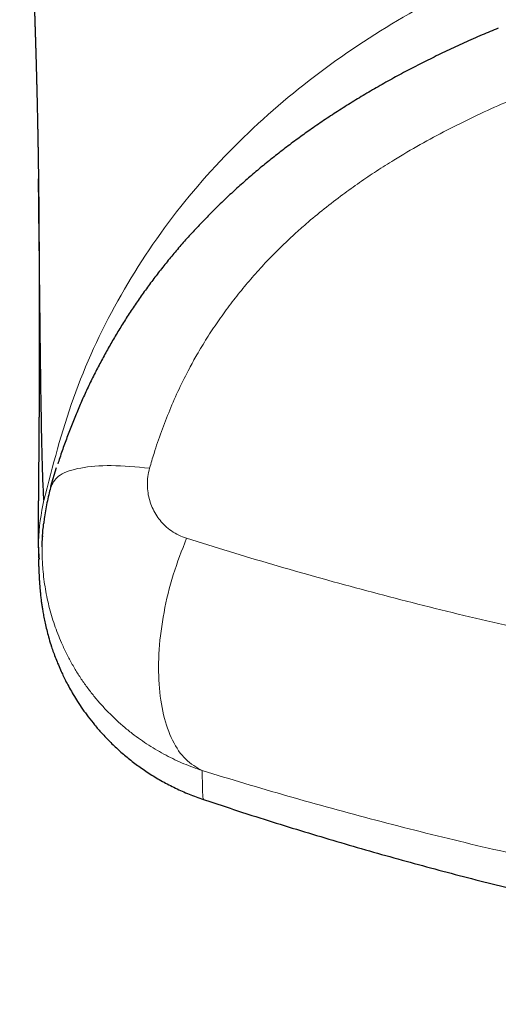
# Model space of a CAD drawing. Header units: millimetres. Extents: x 8 to 315, y 12 to 486.
# Tile 10 of 256: x 162.94 to 165.6, y 177.94 to 183.42. Entities that reach past the tile are written whole.
import ezdxf

# ---------------------------------------------------------------- set-up
doc = ezdxf.new("R2010")
doc.units = ezdxf.units.MM

msp = doc.modelspace()

# ---------------------------------------------------------------- linework, layer by layer
at = {"color": 7, "linetype": 'Continuous', "lineweight": 30}
msp.add_line((163.1167, 180.8228), (163.148, 180.9265), dxfattribs=at)
for points, knots in [([(162.9427, 185.2719), (162.9433, 185.2611), (162.9442, 185.2441), (162.9453, 185.2213), (162.9462, 185.2041), (162.947, 185.1884), (162.9477, 185.1761), (162.9482, 185.1663), (162.9486, 185.1577), (162.9491, 185.1479), (162.9497, 185.1368), (162.9505, 185.1218), (162.9514, 185.1037), (162.9524, 185.0835), (162.9534, 185.0644), (162.9544, 185.0462), (162.9553, 185.0281), (162.9563, 185.0082), (162.9574, 184.9864), (162.9586, 184.9635), (162.9597, 184.9415), (162.9608, 184.9208), (162.9617, 184.9014), (162.9627, 184.8829), (162.9636, 184.8646), (162.9645, 184.8461), (162.9655, 184.827), (162.9665, 184.8075), (162.9674, 184.7897), (162.9682, 184.7734), (162.9689, 184.7583), (162.9697, 184.7426), (162.9705, 184.7269), (162.9712, 184.7123), (162.9719, 184.6993), (162.9725, 184.687), (162.9731, 184.6744), (162.9738, 184.6608), (162.9745, 184.6462), (162.9752, 184.6322), (162.9758, 184.6194), (162.9764, 184.6085), (162.9769, 184.5986), (162.9773, 184.5896), (162.9777, 184.5809), (162.9782, 184.5719), (162.9786, 184.5621), (162.9791, 184.5515), (162.9797, 184.5399), (162.9803, 184.5279), (162.9808, 184.5166), (162.9813, 184.5067), (162.9817, 184.4986), (162.982, 184.4917), (162.9823, 184.4856), (162.9827, 184.4786), (162.9831, 184.4697), (162.9837, 184.4581), (162.9843, 184.4452), (162.9849, 184.432), (162.9855, 184.4195), (162.986, 184.408), (162.9865, 184.3974), (162.987, 184.3876), (162.9875, 184.3778), (162.988, 184.3673), (162.9885, 184.3554), (162.9891, 184.3426), (162.9897, 184.3295), (162.9903, 184.3171), (162.9909, 184.3052), (162.9914, 184.2942), (162.9919, 184.2836), (162.9923, 184.2735), (162.9929, 184.2602), (162.9937, 184.2431), (162.9947, 184.2223), (162.9956, 184.2009), (162.9966, 184.1798), (162.9974, 184.1605), (162.9982, 184.1435), (162.9989, 184.1287), (162.9995, 184.1144), (163.0001, 184.1), (163.0008, 184.0852), (163.0015, 184.0694), (163.0022, 184.053), (163.0029, 184.0367), (163.0035, 184.0211), (163.0042, 184.0063), (163.0048, 183.9922), (163.0054, 183.9785), (163.0059, 183.965), (163.0065, 183.9508), (163.0072, 183.9355), (163.0078, 183.9204), (163.0084, 183.9064), (163.0089, 183.8942), (163.0093, 183.883), (163.0098, 183.8728), (163.0102, 183.8631), (163.0106, 183.853), (163.011, 183.8418), (163.0115, 183.8294), (163.012, 183.8161), (163.0126, 183.8031), (163.013, 183.7911), (163.0134, 183.7808), (163.0138, 183.7717), (163.0141, 183.7632), (163.0145, 183.7542), (163.0149, 183.7442), (163.0153, 183.7332), (163.0158, 183.7214), (163.0162, 183.7099), (163.0166, 183.6993), (163.017, 183.69), (163.0173, 183.6815), (163.0176, 183.6737), (163.0179, 183.6659), (163.0182, 183.6576), (163.0185, 183.6483), (163.0189, 183.638), (163.0193, 183.6268), (163.0197, 183.6156), (163.0201, 183.6052), (163.0204, 183.5968), (163.0206, 183.5902), (163.0208, 183.5851), (163.021, 183.5803), (163.0212, 183.5751), (163.0214, 183.5691), (163.0217, 183.5616), (163.022, 183.5523), (163.0224, 183.5417), (163.0228, 183.5311), (163.0231, 183.521), (163.0234, 183.512), (163.0237, 183.5038), (163.024, 183.4965), (163.0242, 183.4888), (163.0245, 183.4799), (163.0249, 183.4693), (163.0253, 183.4575), (163.0257, 183.4451), (163.0261, 183.4329), (163.0265, 183.4216), (163.0268, 183.4115), (163.0271, 183.4024), (163.0274, 183.3933), (163.0277, 183.3837), (163.0281, 183.373), (163.0284, 183.3613), (163.0288, 183.3492), (163.0292, 183.3374), (163.0295, 183.3266), (163.0298, 183.3169), (163.0301, 183.308), (163.0304, 183.2991), (163.0307, 183.2894), (163.031, 183.2787), (163.0314, 183.2669), (163.0317, 183.2549), (163.032, 183.2438), (163.0323, 183.2342), (163.0326, 183.226), (163.0328, 183.2183), (163.033, 183.2106), (163.0332, 183.2025), (163.0335, 183.1936), (163.0338, 183.1838), (163.0341, 183.1736), (163.0344, 183.1625), (163.0347, 183.1511), (163.035, 183.1399), (163.0353, 183.1297), (163.0355, 183.1201), (163.0358, 183.1101), (163.0361, 183.0987), (163.0364, 183.0861), (163.0368, 183.0728), (163.0371, 183.0599), (163.0375, 183.046), (163.0378, 183.0306), (163.0383, 183.0132), (163.0387, 182.9953), (163.0391, 182.9773), (163.0396, 182.9567), (163.0401, 182.9336), (163.0407, 182.9077), (163.0413, 182.8816), (163.0418, 182.8556), (163.0423, 182.83), (163.0428, 182.8055), (163.0433, 182.7821), (163.0437, 182.76), (163.044, 182.7385), (163.0444, 182.7168), (163.0448, 182.6947), (163.0451, 182.6729), (163.0455, 182.6516), (163.0458, 182.6305), (163.0461, 182.6088), (163.0463, 182.5927), (163.0465, 182.5816), (163.0466, 182.575), (163.0467, 182.5675), (163.0468, 182.5589), (163.0469, 182.5492), (163.047, 182.5402), (163.0471, 182.534), (163.0471, 182.5313)], [0, 0, 0, 0, 0.009744, 0.015302, 0.020645, 0.025385, 0.029518, 0.031825, 0.034373, 0.037353, 0.040766, 0.044591, 0.05114, 0.05734, 0.063213, 0.068802, 0.074208, 0.079992, 0.087354, 0.094584, 0.10145, 0.107935, 0.114102, 0.11981, 0.125453, 0.131382, 0.137478, 0.143658, 0.150001, 0.154497, 0.159321, 0.164471, 0.169717, 0.174443, 0.178616, 0.182332, 0.186397, 0.190825, 0.195617, 0.200645, 0.204538, 0.208097, 0.211321, 0.21421, 0.216866, 0.219833, 0.22299, 0.226496, 0.230351, 0.234542, 0.238511, 0.241662, 0.244387, 0.246685, 0.248557, 0.250469, 0.253615, 0.257491, 0.262097, 0.266566, 0.27075, 0.274628, 0.278197, 0.281458, 0.284564, 0.288093, 0.292105, 0.296598, 0.30121, 0.305435, 0.309269, 0.313286, 0.316763, 0.320126, 0.323653, 0.330491, 0.337749, 0.345133, 0.3526, 0.359793, 0.365183, 0.370354, 0.375343, 0.380209, 0.385455, 0.390972, 0.396919, 0.402753, 0.408273, 0.413481, 0.418556, 0.423335, 0.428106, 0.433047, 0.438537, 0.444592, 0.449253, 0.453732, 0.457772, 0.461374, 0.464731, 0.468359, 0.472286, 0.476952, 0.48197, 0.486814, 0.491182, 0.495073, 0.498196, 0.501121, 0.504406, 0.508085, 0.512159, 0.516626, 0.52114, 0.524932, 0.528393, 0.531523, 0.534321, 0.537032, 0.540119, 0.543594, 0.547457, 0.551708, 0.556162, 0.56011, 0.56348, 0.565724, 0.567612, 0.569248, 0.571164, 0.573435, 0.576061, 0.57973, 0.583914, 0.588067, 0.591869, 0.595321, 0.598423, 0.601174, 0.603725, 0.607316, 0.611382, 0.615924, 0.620925, 0.62576, 0.63012, 0.634004, 0.637412, 0.640678, 0.644407, 0.648531, 0.653115, 0.658069, 0.662712, 0.66697, 0.670754, 0.674064, 0.677423, 0.681255, 0.68548, 0.690162, 0.695133, 0.699806, 0.703294, 0.706559, 0.709601, 0.712499, 0.715718, 0.719266, 0.723197, 0.727452, 0.731521, 0.736621, 0.74115, 0.745107, 0.748858, 0.752896, 0.757223, 0.762697, 0.768237, 0.773493, 0.778462, 0.785269, 0.792402, 0.799912, 0.807416, 0.814729, 0.825435, 0.836228, 0.847214, 0.858341, 0.869072, 0.879794, 0.889532, 0.899108, 0.9081, 0.917355, 0.927262, 0.936852, 0.945796, 0.955112, 0.964777, 0.97451, 0.977724, 0.980939, 0.984421, 0.988643, 0.992485, 0.996789, 1, 1, 1, 1]), ([(165.6037, 183.3685), (165.5735, 183.3559), (165.5101, 183.3295), (165.4148, 183.2873), (165.3183, 183.2427), (165.2245, 183.1972), (165.1332, 183.151), (165.0443, 183.1039), (164.9576, 183.0559), (164.8732, 183.007), (164.7909, 182.9573), (164.7107, 182.9066), (164.6324, 182.855), (164.5583, 182.8042), (164.4867, 182.7529), (164.4175, 182.7011), (164.3483, 182.6472), (164.2807, 182.5922), (164.2148, 182.5363), (164.1508, 182.4795), (164.0885, 182.4219), (164.0282, 182.3635), (163.9697, 182.3045), (163.9133, 182.2448), (163.859, 182.1848), (163.8068, 182.1243), (163.7561, 182.063), (163.7067, 182.0004), (163.6588, 181.9367), (163.6125, 181.8723), (163.5679, 181.8069), (163.525, 181.741), (163.4839, 181.6744), (163.4446, 181.6072), (163.4066, 181.539), (163.3701, 181.4697), (163.3353, 181.3997), (163.3023, 181.3293), (163.2709, 181.2582), (163.241, 181.1861), (163.2123, 181.1126), (163.1851, 181.0379), (163.166, 180.9825), (163.1564, 180.952), (163.1548, 180.9469)], [0, 0, 0, 0, 0.0274158, 0.0577795, 0.0875065, 0.1166507, 0.14526, 0.1733772, 0.2010411, 0.2282872, 0.2551478, 0.2816529, 0.3078302, 0.3337657, 0.3569721, 0.3816511, 0.4061831, 0.4305371, 0.4546949, 0.4786413, 0.5023645, 0.5258556, 0.5491083, 0.5721189, 0.5948854, 0.6170968, 0.6393734, 0.6618479, 0.684232, 0.7065392, 0.7287838, 0.7510597, 0.772982, 0.7949225, 0.8169847, 0.839135, 0.8613377, 0.8834356, 0.9052316, 0.927473, 0.9499168, 0.9725706, 0.9954385, 1, 1, 1, 1]), ([(163.0473, 182.5335), (163.0473, 182.5306), (163.0474, 182.5246), (163.0475, 182.5158), (163.0475, 182.5079), (163.0476, 182.5014), (163.0477, 182.4963), (163.0477, 182.492), (163.0477, 182.488), (163.0478, 182.484), (163.0478, 182.4798), (163.0479, 182.4729), (163.048, 182.4631), (163.0481, 182.45), (163.0482, 182.4358), (163.0484, 182.421), (163.0485, 182.4066), (163.0486, 182.3929), (163.0487, 182.3797), (163.0488, 182.3664), (163.049, 182.3529), (163.0491, 182.3394), (163.0492, 182.3256), (163.0493, 182.3119), (163.0494, 182.2987), (163.0495, 182.2866), (163.0495, 182.2759), (163.0496, 182.2659), (163.0497, 182.2562), (163.0497, 182.2457), (163.0498, 182.2344), (163.0499, 182.2226), (163.05, 182.2099), (163.0501, 182.197), (163.0501, 182.1844), (163.0502, 182.1729), (163.0503, 182.1605), (163.0503, 182.1468), (163.0504, 182.1311), (163.0505, 182.1144), (163.0506, 182.0966), (163.0507, 182.0797), (163.0508, 182.064), (163.0508, 182.05), (163.0509, 182.0366), (163.0509, 182.0239), (163.051, 182.0119), (163.051, 182.0005), (163.0511, 181.9895), (163.0511, 181.9784), (163.0511, 181.962), (163.0512, 181.9399), (163.0513, 181.9122), (163.0514, 181.8878), (163.0514, 181.8671), (163.0514, 181.8506), (163.0515, 181.8346), (163.0515, 181.8193), (163.0515, 181.8042), (163.0515, 181.7889), (163.0515, 181.7728), (163.0516, 181.7558), (163.0516, 181.7404), (163.0516, 181.7268), (163.0516, 181.7154), (163.0516, 181.7043), (163.0516, 181.6938), (163.0516, 181.684), (163.0516, 181.6753), (163.0516, 181.6673), (163.0516, 181.6603), (163.0516, 181.6539), (163.0516, 181.6477), (163.0516, 181.6408), (163.0516, 181.6326), (163.0516, 181.623), (163.0515, 181.6124), (163.0515, 181.6011), (163.0515, 181.5892), (163.0515, 181.5771), (163.0515, 181.5646), (163.0515, 181.552), (163.0514, 181.5391), (163.0514, 181.5262), (163.0514, 181.5136), (163.0514, 181.5019), (163.0513, 181.4913), (163.0513, 181.4823), (163.0513, 181.4749), (163.0513, 181.4688), (163.0513, 181.4632), (163.0512, 181.4577), (163.0512, 181.4519), (163.0512, 181.4457), (163.0512, 181.438), (163.0512, 181.4285), (163.0511, 181.4172), (163.0511, 181.405), (163.051, 181.3923), (163.051, 181.3795), (163.0509, 181.3665), (163.0509, 181.3534), (163.0508, 181.3403), (163.0508, 181.3278), (163.0507, 181.3149), (163.0506, 181.3011), (163.0506, 181.2862), (163.0505, 181.271), (163.0504, 181.2557), (163.0503, 181.241), (163.0502, 181.2274), (163.0502, 181.215), (163.0501, 181.2031), (163.05, 181.191), (163.0499, 181.1784), (163.0498, 181.1653), (163.0498, 181.1519), (163.0497, 181.1392), (163.0496, 181.1272), (163.0495, 181.1161), (163.0494, 181.1049), (163.0493, 181.0941), (163.0493, 181.084), (163.0492, 181.0746), (163.0491, 181.066), (163.0491, 181.058), (163.049, 181.0502), (163.0489, 181.0424), (163.0489, 181.0342), (163.0488, 181.0256), (163.0487, 181.0167), (163.0487, 181.0064), (163.0486, 180.9952), (163.0485, 180.9834), (163.0484, 180.9721), (163.0483, 180.9596), (163.0481, 180.9456), (163.048, 180.93), (163.0479, 180.9145), (163.0477, 180.8988), (163.0476, 180.883), (163.0475, 180.8686), (163.0474, 180.8557), (163.0473, 180.8442), (163.0472, 180.8323), (163.0471, 180.82), (163.047, 180.8074), (163.0468, 180.7944), (163.0468, 180.7833), (163.0467, 180.7743), (163.0466, 180.7676), (163.0466, 180.7612), (163.0465, 180.7553), (163.0465, 180.7498), (163.0465, 180.7447), (163.0464, 180.7399), (163.0464, 180.7353), (163.0464, 180.731), (163.0463, 180.727), (163.0463, 180.723), (163.0463, 180.7178), (163.0462, 180.7113), (163.0462, 180.7035), (163.0461, 180.6954), (163.0461, 180.6871), (163.046, 180.679), (163.046, 180.671), (163.046, 180.6631), (163.0459, 180.6548), (163.0459, 180.6461), (163.0458, 180.637), (163.0458, 180.629), (163.0458, 180.622), (163.0458, 180.6162), (163.0458, 180.6106), (163.0458, 180.6052), (163.0458, 180.6002), (163.0458, 180.5956), (163.0458, 180.5913), (163.0458, 180.5874), (163.0458, 180.5839), (163.0458, 180.5807), (163.0458, 180.5775), (163.0458, 180.5743), (163.0458, 180.5708), (163.0458, 180.5669), (163.0458, 180.5624), (163.0458, 180.5574), (163.0458, 180.5521), (163.0458, 180.547), (163.0459, 180.5419), (163.0459, 180.5372), (163.0459, 180.5325), (163.046, 180.5281), (163.046, 180.5235), (163.046, 180.5189), (163.0461, 180.5143), (163.0461, 180.5106), (163.0461, 180.5079), (163.0461, 180.5059), (163.0462, 180.504), (163.0462, 180.5022), (163.0462, 180.5005), (163.0462, 180.4986), (163.0463, 180.4964), (163.0463, 180.4936), (163.0463, 180.4904), (163.0464, 180.4868), (163.0464, 180.4827), (163.0465, 180.4782), (163.0466, 180.4734), (163.0467, 180.4681), (163.0468, 180.4625), (163.0469, 180.4565), (163.047, 180.4502), (163.0472, 180.4435), (163.0474, 180.4366), (163.0476, 180.4293), (163.0477, 180.4244), (163.0478, 180.4219)], [0, 0, 0, 0, 0.002549, 0.005367, 0.007812, 0.009691, 0.01127, 0.012552, 0.013758, 0.015022, 0.016344, 0.017722, 0.02142, 0.025475, 0.02988, 0.034463, 0.039156, 0.043152, 0.047224, 0.051374, 0.0556, 0.059897, 0.064043, 0.068601, 0.072805, 0.076654, 0.080148, 0.083043, 0.086183, 0.089569, 0.093201, 0.097079, 0.101099, 0.105564, 0.109696, 0.113495, 0.116964, 0.121899, 0.12713, 0.132684, 0.138655, 0.145054, 0.149875, 0.154702, 0.159309, 0.163697, 0.167864, 0.171744, 0.17554, 0.179393, 0.183303, 0.192845, 0.202725, 0.212949, 0.219162, 0.225194, 0.231034, 0.236682, 0.242163, 0.247793, 0.253813, 0.260224, 0.267027, 0.271331, 0.275776, 0.280105, 0.284147, 0.287904, 0.291374, 0.294384, 0.297139, 0.29964, 0.301927, 0.304361, 0.307804, 0.311627, 0.315828, 0.320408, 0.325209, 0.330129, 0.335168, 0.340327, 0.345605, 0.351002, 0.356304, 0.361176, 0.365614, 0.369619, 0.372462, 0.375036, 0.377343, 0.379608, 0.382054, 0.384681, 0.38749, 0.391996, 0.396902, 0.402208, 0.407892, 0.413531, 0.41897, 0.425125, 0.431003, 0.436604, 0.441982, 0.448551, 0.455382, 0.462473, 0.469723, 0.476692, 0.483328, 0.488916, 0.494522, 0.500388, 0.506514, 0.5129, 0.519515, 0.526343, 0.531857, 0.537502, 0.543267, 0.548825, 0.55403, 0.558881, 0.563377, 0.56752, 0.571453, 0.575584, 0.579938, 0.584516, 0.589316, 0.594333, 0.601138, 0.60764, 0.61384, 0.619774, 0.628658, 0.637463, 0.64634, 0.655458, 0.664816, 0.674429, 0.681183, 0.68822, 0.695539, 0.70314, 0.711042, 0.719306, 0.727936, 0.732459, 0.73688, 0.741047, 0.74496, 0.748619, 0.752024, 0.755176, 0.75835, 0.761216, 0.76389, 0.766625, 0.76943, 0.774614, 0.780022, 0.785654, 0.79151, 0.797598, 0.802978, 0.808687, 0.814727, 0.821096, 0.827796, 0.834824, 0.839121, 0.843531, 0.847905, 0.852023, 0.855884, 0.859487, 0.862833, 0.865922, 0.86862, 0.871085, 0.873445, 0.875985, 0.878715, 0.881635, 0.88532, 0.889269, 0.893482, 0.897957, 0.901728, 0.90565, 0.909464, 0.913077, 0.91649, 0.920657, 0.924481, 0.927963, 0.929718, 0.93137, 0.932921, 0.93437, 0.93572, 0.937204, 0.938961, 0.941209, 0.943789, 0.946699, 0.949939, 0.95351, 0.957412, 0.961643, 0.966204, 0.971094, 0.976314, 0.98176, 0.987524, 0.993604, 1, 1, 1, 1]), ([(163.0773, 180.7463), (163.0754, 180.7838), (163.0714, 180.8588), (163.0665, 181.0411), (163.0622, 181.2739), (163.0583, 181.5606), (163.0543, 181.9004), (163.0509, 182.2232), (163.0482, 182.451), (163.0473, 182.5313)], [0, 0, 0, 0, 0.15388, 0.307818, 0.461567, 0.61486, 0.767802, 0.918126, 1, 1, 1, 1]), ([(163.1169, 180.8244), (163.1135, 180.8117), (163.1062, 180.7845), (163.0963, 180.7421), (163.0875, 180.6975), (163.0806, 180.6559), (163.0774, 180.6291), (163.0761, 180.6174)], [0, 0, 0, 0, 0.186411, 0.402382, 0.617612, 0.831718, 1, 1, 1, 1]), ([(163.0683, 180.4855), (163.0683, 180.5041), (163.0685, 180.5481), (163.0735, 180.5918), (163.0764, 180.6171)], [0, 0, 0, 0, 0.422939, 1, 1, 1, 1]), ([(163.0697, 180.5475), (163.0697, 180.5474), (163.0697, 180.5465), (163.0696, 180.5447), (163.0695, 180.5431), (163.0694, 180.5424)], [0, 0, 0, 0, 0.054091, 0.545851, 1, 1, 1, 1]), ([(163.047, 180.4179), (163.047, 180.4172), (163.0471, 180.4146), (163.0472, 180.4103), (163.0474, 180.4051), (163.0475, 180.4002), (163.0477, 180.3958), (163.0478, 180.3918), (163.0479, 180.3882), (163.0481, 180.385), (163.0482, 180.3813), (163.0483, 180.377), (163.0485, 180.372), (163.0487, 180.3669), (163.049, 180.3609), (163.0493, 180.354), (163.0496, 180.3462), (163.05, 180.338), (163.0504, 180.3297), (163.0508, 180.3224), (163.0511, 180.3162), (163.0514, 180.3113), (163.0517, 180.3064), (163.0519, 180.3017), (163.0522, 180.2973), (163.0525, 180.2933), (163.0527, 180.2896), (163.0529, 180.2862), (163.0531, 180.283), (163.0534, 180.2797), (163.0537, 180.2758), (163.054, 180.2711), (163.0544, 180.2656), (163.0549, 180.2594), (163.0555, 180.2524), (163.0562, 180.2444), (163.0571, 180.2351), (163.0581, 180.2245), (163.0593, 180.213), (163.0607, 180.2012), (163.0625, 180.1861), (163.065, 180.1673), (163.0685, 180.1441), (163.0729, 180.1176), (163.0785, 180.0874), (163.0858, 180.0534), (163.0947, 180.0162), (163.1057, 179.9759), (163.1178, 179.9366), (163.1304, 179.8995), (163.143, 179.8657), (163.1572, 179.8303), (163.1712, 179.7982), (163.1863, 179.766), (163.2016, 179.7351), (163.2197, 179.7013), (163.2406, 179.6647), (163.2648, 179.6255), (163.2925, 179.584), (163.324, 179.5406), (163.3596, 179.4957), (163.3995, 179.4497), (163.4439, 179.403), (163.4929, 179.3564), (163.5467, 179.3103), (163.6053, 179.2654), (163.6686, 179.2224), (163.7364, 179.1818), (163.8086, 179.1445), (163.8845, 179.1106), (163.9373, 179.0919), (163.964, 179.0824)], [0, 0, 0, 0, 0.006242, 0.024449, 0.041486, 0.057353, 0.072051, 0.085348, 0.097517, 0.108557, 0.118469, 0.134818, 0.151534, 0.168661, 0.186201, 0.211971, 0.238542, 0.265579, 0.293007, 0.320825, 0.336573, 0.352444, 0.368346, 0.383296, 0.397028, 0.409329, 0.420454, 0.430403, 0.439177, 0.447468, 0.456451, 0.466194, 0.476697, 0.487959, 0.499981, 0.512764, 0.528179, 0.544573, 0.561947, 0.58022, 0.598338, 0.621342, 0.643541, 0.66495, 0.687031, 0.708252, 0.728639, 0.748225, 0.767047, 0.779972, 0.792548, 0.804791, 0.816734, 0.824678, 0.832712, 0.840891, 0.849264, 0.857878, 0.866771, 0.875977, 0.88552, 0.89542, 0.905687, 0.916324, 0.927328, 0.938687, 0.950385, 0.962397, 0.974694, 0.987241, 1, 1, 1, 1]), ([(163.9594, 179.084), (164.0508, 179.0536), (164.2614, 178.9838), (164.5934, 178.8816), (164.955, 178.7761), (165.3184, 178.6769), (165.6835, 178.5838), (166.0431, 178.4985), (166.3971, 178.4207), (166.7452, 178.3499), (167.0945, 178.2848), (167.4447, 178.2253), (167.8094, 178.1693), (168.1887, 178.1177), (168.5825, 178.0713), (168.977, 178.032), (169.3722, 177.9998), (169.7679, 177.9748), (170.1639, 177.9569), (170.5603, 177.9462), (170.9502, 177.9427), (171.3335, 177.946), (171.7101, 177.9557), (172.0866, 177.9718), (172.4627, 177.9944), (172.8383, 178.0234), (173.2063, 178.0583), (173.5665, 178.0984), (173.9189, 178.1434), (174.2705, 178.1941), (174.6213, 178.2505), (174.9846, 178.3148), (175.3603, 178.388), (175.7481, 178.4707), (176.1343, 178.5603), (176.5188, 178.6567), (176.9016, 178.7599), (177.2824, 178.8701), (177.6331, 178.9776), (177.8559, 179.0514), (177.9533, 179.0837)], [0, 0, 0, 0, 0.020287, 0.046737, 0.07319, 0.099645, 0.126101, 0.152558, 0.177505, 0.202452, 0.2274, 0.252347, 0.277294, 0.305137, 0.33298, 0.360822, 0.388664, 0.416505, 0.444347, 0.472188, 0.500029, 0.526487, 0.552945, 0.579402, 0.60586, 0.632319, 0.658777, 0.683724, 0.708671, 0.733619, 0.758566, 0.783514, 0.811357, 0.839199, 0.867041, 0.894881, 0.922719, 0.950556, 0.978389, 1, 1, 1, 1])]:
    msp.add_open_spline(points, degree=3, knots=knots, dxfattribs=at)
at = {"color": 252, "linetype": 'Continuous', "lineweight": 0}
for points, knots in [([(170.9569, 184.5363), (170.64, 184.5338), (170.0064, 184.5288), (169.0567, 184.4775), (168.1102, 184.3832), (167.172, 184.2261), (166.3672, 184.0105), (165.7007, 183.7569), (165.1667, 183.4947), (164.6638, 183.1764), (164.2043, 182.7976), (163.8036, 182.3568), (163.4748, 181.8603), (163.2249, 181.3183), (163.126, 180.9345), (163.0765, 180.7425)], [0, 0, 0, 0, 0.10003, 0.200056, 0.300173, 0.400239, 0.500131, 0.562636, 0.625145, 0.687668, 0.750125, 0.812616, 0.875055, 0.937489, 1, 1, 1, 1]), ([(170.9569, 183.7315), (170.872, 183.7313), (170.6598, 183.7309), (170.3203, 183.7265), (169.9809, 183.718), (169.684, 183.707), (169.4506, 183.6959), (169.2383, 183.6837), (169.0043, 183.6681), (168.7278, 183.646), (168.4301, 183.6169), (168.1539, 183.5848), (167.8989, 183.5507), (167.6444, 183.5118), (167.3904, 183.4675), (167.1373, 183.4174), (166.9155, 183.3678), (166.7246, 183.3207), (166.5644, 183.278), (166.4048, 183.2322), (166.2459, 183.1828), (166.0878, 183.1298), (165.9306, 183.0729), (165.7746, 183.0119), (165.6201, 182.9467), (165.4677, 182.877), (165.3171, 182.8023), (165.1687, 182.7223), (165.0386, 182.6458), (164.9265, 182.5748), (164.8316, 182.5109), (164.7343, 182.4411), (164.6353, 182.365), (164.5463, 182.2911), (164.4654, 182.2193), (164.3924, 182.1502), (164.317, 182.0735), (164.2443, 181.994), (164.1742, 181.9114), (164.1072, 181.8259), (164.0434, 181.7373), (163.9833, 181.6462), (163.931, 181.5594), (163.8789, 181.4652), (163.8279, 181.3634), (163.7761, 181.2462), (163.7298, 181.1268), (163.693, 181.019), (163.6731, 180.9509), (163.6651, 180.9236)], [0, 0, 0, 0, 0.030311, 0.075829, 0.121347, 0.151731, 0.182115, 0.205005, 0.227895, 0.266165, 0.304435, 0.335215, 0.365995, 0.396862, 0.427729, 0.458669, 0.489608, 0.509459, 0.529311, 0.549209, 0.569106, 0.589082, 0.609058, 0.629098, 0.649137, 0.669129, 0.689121, 0.709276, 0.729431, 0.743059, 0.756689, 0.770316, 0.785817, 0.801316, 0.811695, 0.824518, 0.837341, 0.850283, 0.863224, 0.876348, 0.889473, 0.90273, 0.915988, 0.926374, 0.942055, 0.957737, 0.973562, 0.989388, 1, 1, 1, 1]), ([(163.6651, 180.9236), (163.6613, 180.9079), (163.6539, 180.8766), (163.6516, 180.8303), (163.6552, 180.7857), (163.6646, 180.7435), (163.6792, 180.7036), (163.6987, 180.6666), (163.7226, 180.6329), (163.7517, 180.6015), (163.7864, 180.5736), (163.8264, 180.5496), (163.8559, 180.5388), (163.8707, 180.5334)], [0, 0, 0, 0, 0.090731, 0.181505, 0.268898, 0.356678, 0.444149, 0.531324, 0.618791, 0.705986, 0.803878, 0.902157, 1, 1, 1, 1]), ([(163.0773, 180.7463), (163.0626, 180.6699), (163.0417, 180.5611), (163.0498, 180.451), (163.0523, 180.4181)], [0, 0, 0, 0, 0.701362, 1, 1, 1, 1]), ([(163.8707, 180.5334), (163.9497, 180.5087), (164.1078, 180.4594), (164.3492, 180.3876), (164.5935, 180.3177), (164.8414, 180.2498), (165.0927, 180.1839), (165.3473, 180.1202), (165.6048, 180.0589), (165.8709, 179.9987), (166.1457, 179.94), (166.4293, 179.883), (166.7157, 179.8292), (167.0046, 179.7785), (167.2959, 179.7312), (167.5766, 179.6892), (167.8466, 179.6521), (168.1053, 179.6194), (168.3655, 179.5894), (168.6268, 179.5622), (168.8892, 179.5379), (169.1443, 179.5171), (169.3918, 179.4995), (169.6316, 179.4849), (169.8937, 179.4717), (170.1782, 179.4606), (170.487, 179.4524), (170.7983, 179.4483), (171.1117, 179.4483), (171.4251, 179.4524), (171.738, 179.4606), (172.0502, 179.4729), (172.3615, 179.4892), (172.6719, 179.5096), (172.9767, 179.5336), (173.2756, 179.561), (173.5687, 179.5915), (173.8602, 179.6255), (174.1389, 179.6616), (174.405, 179.6991), (174.6589, 179.7378), (174.9117, 179.7791), (175.1631, 179.823), (175.4126, 179.8693), (175.6609, 179.9182), (175.908, 179.9696), (176.1537, 180.0235), (176.3971, 180.0796), (176.6388, 180.1381), (176.8788, 180.1988), (177.117, 180.2618), (177.3524, 180.3268), (177.5853, 180.3937), (177.8159, 180.4624), (177.9673, 180.5097), (178.043, 180.5334)], [0, 0, 0, 0, 0.018944, 0.037893, 0.056841, 0.075785, 0.09481, 0.11384, 0.13287, 0.151895, 0.172198, 0.192513, 0.212835, 0.233156, 0.25347, 0.273773, 0.291457, 0.309148, 0.326844, 0.344539, 0.362231, 0.379914, 0.39593, 0.411948, 0.427964, 0.448331, 0.468699, 0.489481, 0.51027, 0.53106, 0.551842, 0.572592, 0.593349, 0.614106, 0.634856, 0.654693, 0.674537, 0.69438, 0.714218, 0.73179, 0.749361, 0.76703, 0.784703, 0.802375, 0.820044, 0.837904, 0.855767, 0.87363, 0.89149, 0.90954, 0.927594, 0.945648, 0.963698, 0.981849, 1, 1, 1, 1]), ([(163.9574, 179.2427), (163.9574, 179.2428), (163.9402, 179.2484), (163.9059, 179.2604), (163.8554, 179.2806), (163.8054, 179.303), (163.7562, 179.3276), (163.7077, 179.3545), (163.6601, 179.3836), (163.6136, 179.4149), (163.5662, 179.4498), (163.5184, 179.4887), (163.4712, 179.5311), (163.4267, 179.5752), (163.3849, 179.6209), (163.3451, 179.6687), (163.3073, 179.7189), (163.2718, 179.7712), (163.2386, 179.8258), (163.2079, 179.8823), (163.1815, 179.9372), (163.1592, 179.99), (163.1403, 180.0402), (163.1234, 180.0915), (163.1086, 180.1437), (163.0959, 180.1971), (163.0854, 180.2512), (163.0772, 180.3061), (163.0705, 180.3716), (163.0667, 180.4315), (163.0679, 180.4729), (163.0683, 180.4855)], [0, 0, 0, 0, 0.0000362, 0.0331669, 0.0664127, 0.0997161, 0.1334394, 0.1672226, 0.2014344, 0.2357088, 0.2701092, 0.3094505, 0.348887, 0.3866058, 0.4244084, 0.4626078, 0.5008945, 0.5397691, 0.5787359, 0.618218, 0.657797, 0.6905076, 0.7233296, 0.7562075, 0.789494, 0.8228392, 0.8566025, 0.8904273, 0.924376, 0.9770632, 1, 1, 1, 1]), ([(163.957, 179.2429), (163.9582, 179.1892), (163.9605, 179.0818), (163.9628, 179.0856), (163.9639, 179.0875)], [0, 0, 0, 0, 0.500037, 1, 1, 1, 1]), ([(177.9565, 179.2428), (177.8797, 179.2193), (177.7261, 179.1723), (177.492, 179.1041), (177.2551, 179.0375), (177.0154, 178.973), (176.7639, 178.9081), (176.5004, 178.8433), (176.2245, 178.7789), (175.9456, 178.7175), (175.6731, 178.6609), (175.4075, 178.6089), (175.1491, 178.5613), (174.8886, 178.5163), (174.6285, 178.4744), (174.3689, 178.4355), (174.112, 178.3999), (173.8558, 178.3672), (173.5999, 178.3374), (173.3425, 178.3102), (173.0835, 178.2857), (172.8235, 178.2639), (172.5618, 178.2449), (172.2984, 178.2287), (172.0334, 178.2153), (171.768, 178.2049), (171.5012, 178.1973), (171.2332, 178.1927), (170.9641, 178.1912), (170.6949, 178.1926), (170.4254, 178.197), (170.1556, 178.2045), (169.8753, 178.2155), (169.5853, 178.2303), (169.2857, 178.2494), (168.9869, 178.2721), (168.6893, 178.2986), (168.3931, 178.3286), (168.0941, 178.3627), (167.7925, 178.401), (167.4884, 178.4436), (167.1865, 178.4898), (166.8869, 178.5397), (166.6143, 178.5886), (166.368, 178.6357), (166.1474, 178.68), (165.9156, 178.7289), (165.6729, 178.7827), (165.4199, 178.8418), (165.1696, 178.9031), (164.9216, 178.9668), (164.6761, 179.0327), (164.4333, 179.1007), (164.1932, 179.1706), (164.0359, 179.2187), (163.9572, 179.2428)], [0, 0, 0, 0, 0.018487, 0.03698, 0.055475, 0.073968, 0.092455, 0.113022, 0.133596, 0.154169, 0.174736, 0.193285, 0.211838, 0.230392, 0.248941, 0.267034, 0.285128, 0.302781, 0.320434, 0.338184, 0.355938, 0.373692, 0.391442, 0.409386, 0.427334, 0.445282, 0.463226, 0.481368, 0.499515, 0.517661, 0.535803, 0.554053, 0.572302, 0.592643, 0.612996, 0.633355, 0.653713, 0.674066, 0.694407, 0.715655, 0.736913, 0.758174, 0.779431, 0.800679, 0.816704, 0.83273, 0.848755, 0.867619, 0.886488, 0.905358, 0.924222, 0.943165, 0.962111, 0.981058, 1, 1, 1, 1])]:
    msp.add_open_spline(points, degree=3, knots=knots, dxfattribs=at)
for points in [[(163.6651, 180.9236), (163.5912, 180.93), (163.4434, 180.9429), (163.2746, 180.9279), (163.1545, 180.8899), (163.1293, 180.8452), (163.1167, 180.8229)], [(163.9574, 179.2427), (163.9256, 179.2609), (163.8618, 179.2972), (163.7895, 179.4053), (163.7387, 179.547), (163.7134, 179.7196), (163.7141, 179.9141), (163.7414, 180.1212), (163.7922, 180.3328), (163.8445, 180.4665), (163.8707, 180.5334)]]:
    msp.add_open_spline(points, degree=3, dxfattribs=at)

doc.saveas('drawing.dxf')
